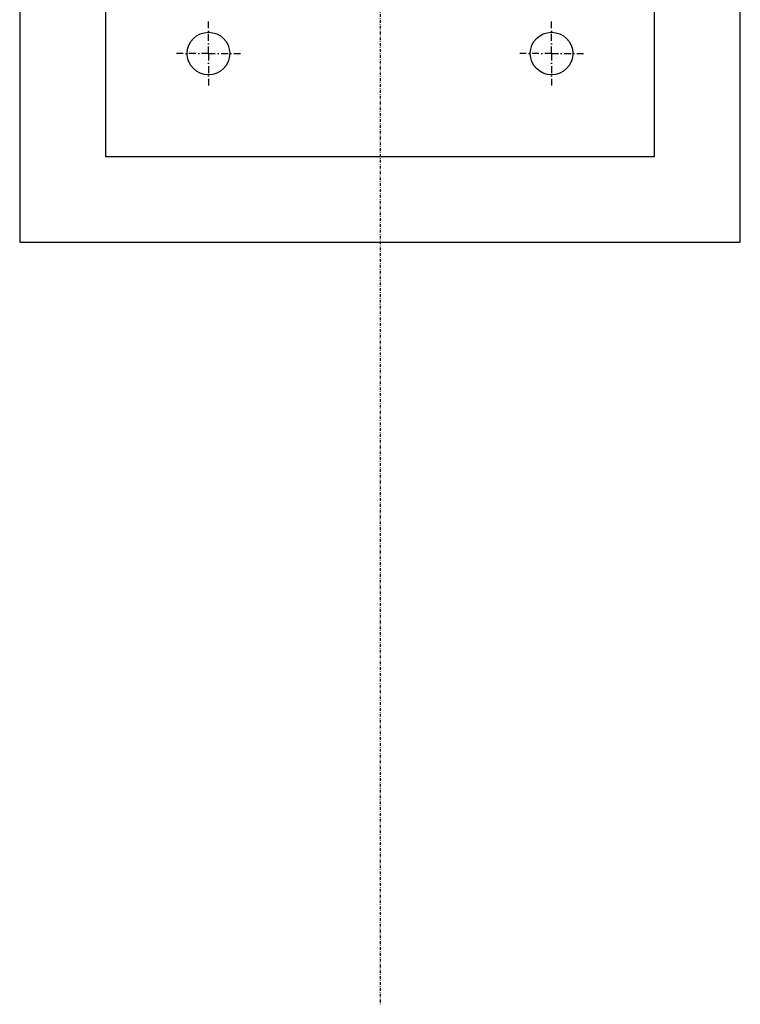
# Model space of a CAD drawing. Header units: millimetres. Extents: x 5305 to 84145, y 9066 to 76599.
# Tile 82 of 158: x 39436 to 40486, y 9066 to 10502. Entities that reach past the tile are written whole.
import ezdxf

# ---------------------------------------------------------------- set-up
doc = ezdxf.new("R2010")
doc.units = ezdxf.units.MM
doc.linetypes.add('DASHDOT', pattern=[8.5, 4, -2, 0.5, -2])
doc.linetypes.add('STRICHPUNKT2', pattern=[18.5, 10, -4, 0.5, -4])
for name, color, linetype in [('01', 1, 'Continuous'), ('Kante-Höft', 7, 'Continuous'), ('Mitte-Höft', 1, 'Continuous')]:
    doc.layers.add(name, color=color, linetype=linetype)

# ---------------------------------------------------------------- blocks, each defined once
blk = doc.blocks.new('Stahlbau DS')
at = {"layer": 'Kante-Höft'}
for p, q in [((29889.3, -4475), (29889.3, -5525)), ((30939.3, -5525), (30939.3, -4475)), ((30014.3, -4600), (30014.3, -5400)), ((30814.3, -5400), (30814.3, -4600)), ((30014.3, -5400), (30814.3, -5400)), ((29889.3, -5525), (30939.3, -5525))]:
    blk.add_line(p, q, dxfattribs=at)
for centre in [(30164.3, -5250), (30664.3, -5250)]:
    blk.add_circle(centre, 31, dxfattribs=at)
at = {"layer": 'Mitte-Höft', "linetype": 'DASHDOT'}
blk.add_line((30414.3, 6426.9), (30414.3, -6635.9), dxfattribs=at)
at = {"layer": 'Mitte-Höft', "linetype": 'STRICHPUNKT2'}
for p, q in [((30164.3, -5250), (30164.3, -5203.5)), ((30664.3, -5250), (30664.3, -5203.5)), ((30164.3, -5250), (30164.3, -5219)), ((30664.3, -5250), (30664.3, -5219)), ((30164.3, -5250), (30117.8, -5250)), ((30164.3, -5250), (30133.3, -5250)), ((30164.3, -5250), (30210.8, -5250)), ((30164.3, -5250), (30164.3, -5296.5)), ((30164.3, -5250), (30195.3, -5250)), ((30164.3, -5250), (30164.3, -5281)), ((30664.3, -5250), (30617.8, -5250)), ((30664.3, -5250), (30633.3, -5250)), ((30664.3, -5250), (30710.8, -5250)), ((30664.3, -5250), (30664.3, -5296.5)), ((30664.3, -5250), (30695.3, -5250)), ((30664.3, -5250), (30664.3, -5281))]:
    blk.add_line(p, q, dxfattribs=at)

msp = doc.modelspace()

# ---------------------------------------------------------------- block references
at = {"layer": '01'}
msp.add_blockref('Stahlbau DS', (9546.7, 15702.4), dxfattribs=at)

doc.saveas('drawing.dxf')
